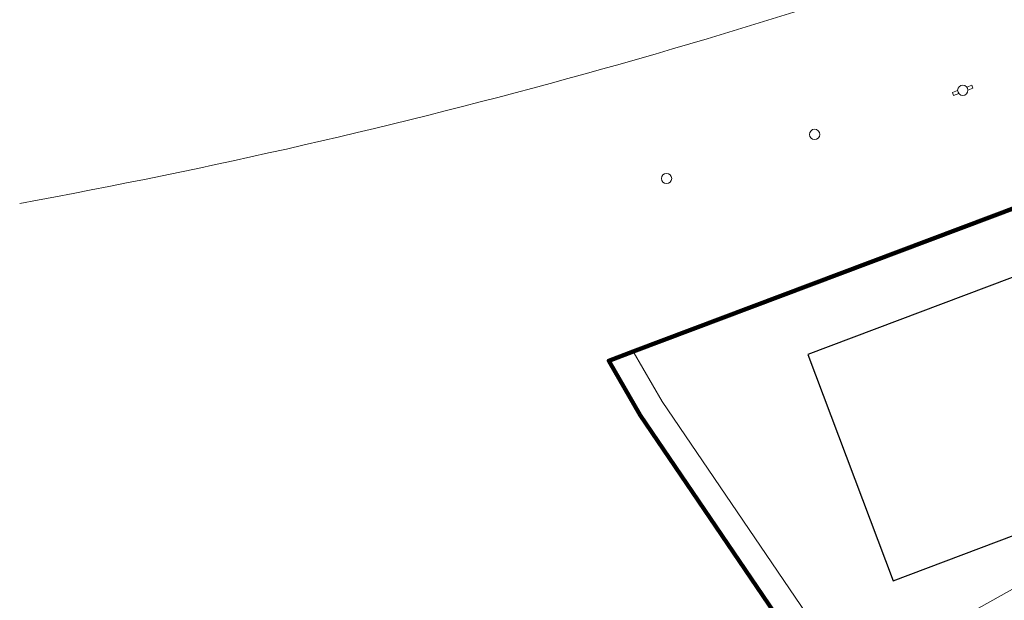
# Model space of a CAD drawing. Extents: x 168554 to 174410, y 515675 to 521218.
# Tile 13 of 110: x 171712 to 171808, y 518911 to 518967. Entities that reach past the tile are written whole.
import ezdxf

# ---------------------------------------------------------------- set-up
doc = ezdxf.new("R2010")
doc.units = 0
doc.header["$MEASUREMENT"] = 0
for name, color, linetype, lineweight in [('Algemeen - 1411 Basislijnen deelgebieden', 5, 'Continuous', 90), ('Algemeen - Fase 1C - 1070 Ondergrond - ontwerp', 7, 'Continuous', 9), ('Algemeen - Fase 1C - 1070 Ondergrond - ontwerp panden - hoofdgebouw', 7, 'Continuous', 30), ('Algemeen - Fase Ontsluitingsweg - 1070 Ondergrond 2', 7, 'Continuous', 9)]:
    doc.layers.add(name, color=color, linetype=linetype, lineweight=lineweight)

msp = doc.modelspace()

# ---------------------------------------------------------------- linework, layer by layer
at = {"layer": 'Algemeen - 1411 Basislijnen deelgebieden'}
msp.add_lwpolyline([(171834.188, 518838.125), (171772.424, 518929.062), (171769.372, 518934.347), (171771.744, 518935.24), (171832.353, 518958.068)], dxfattribs=at)
at = {"layer": 'Algemeen - Fase 1C - 1070 Ondergrond - ontwerp'}
for p, q in [((171771.735, 518935.237), (171832.353, 518958.068)), ((171769.372, 518934.347), (171771.735, 518935.237)), ((171771.208, 518931.168), (171769.372, 518934.347)), ((171819.03, 518918.047), (171795.045, 518904.593))]:
    msp.add_line(p, q, dxfattribs=at)
for points in [[(171771.744, 518935.24), (171774.543, 518930.391), (171836.275, 518839.503)], [(171771.208, 518931.168), (171772.424, 518929.062), (171834.188, 518838.125)]]:
    msp.add_lwpolyline(points, dxfattribs=at)
at = {"layer": 'Algemeen - Fase 1C - 1070 Ondergrond - ontwerp panden - hoofdgebouw'}
msp.add_lwpolyline([(171837.121, 518900.103), (171856.224, 518910.819), (171837.733, 518943.784), (171834.553, 518952.226), (171788.698, 518934.955), (171796.975, 518912.978), (171824.156, 518923.216)], close=True, dxfattribs=at)
at = {"layer": 'Algemeen - Fase Ontsluitingsweg - 1070 Ondergrond 2'}
for p, q in [((171802.742, 518960.394), (171803.232, 518960.576)), ((171804.127, 518960.908), (171804.617, 518961.09)), ((171804.722, 518960.809), (171804.231, 518960.627)), ((171804.617, 518961.09), (171804.722, 518960.809)), ((171802.846, 518960.113), (171802.742, 518960.394)), ((171803.337, 518960.295), (171802.846, 518960.113))]:
    msp.add_line(p, q, dxfattribs=at)
for centre in [(171803.732, 518960.602), (171789.356, 518956.32), (171774.98, 518952.039)]:
    msp.add_circle(centre, 0.5, dxfattribs=at)
msp.add_arc((171600.79, 519561.668), 622.102, 280.315679, 290.694354, dxfattribs=at)

doc.saveas('drawing.dxf')
